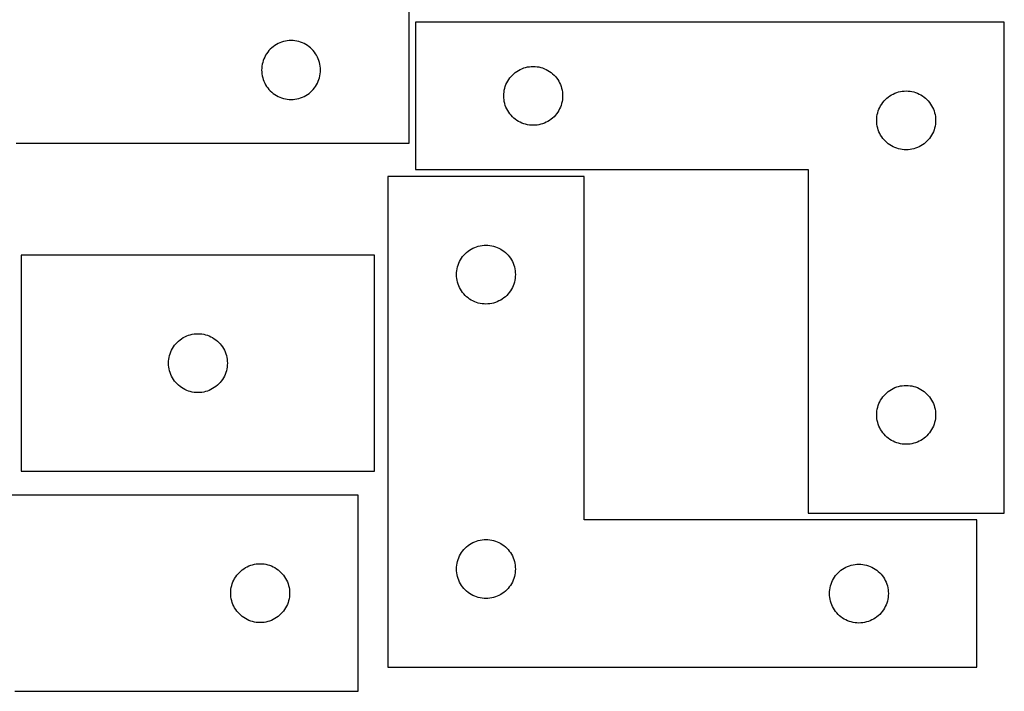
# Model space of a CAD drawing. Header units: millimetres. Extents: x 7 to 1243, y 7 to 1546.
# Tile 26 of 27: x 941 to 1242, y 1156 to 1361. Entities that reach past the tile are written whole.
import ezdxf

# ---------------------------------------------------------------- set-up
doc = ezdxf.new("R2010")
doc.units = ezdxf.units.MM
doc.layers.add('CUT', color=7, linetype='CONTINUOUS', true_color=0x000000)

msp = doc.modelspace()

# ---------------------------------------------------------------- linework, layer by layer
at = {"layer": 'CUT'}
for p, q in [((1060.369566, 1368.48343), (1060.369566, 1323.48343)), ((1242.368015, 1360.590855), (1062.368015, 1360.590855)), ((1062.368015, 1360.590855), (1062.368015, 1315.590855)), ((1242.368015, 1210.590855), (1242.368015, 1360.590855)), ((1021.47661, 1354.505801), (1020.925415, 1354.298346)), ((1022.040194, 1354.676762), (1021.47661, 1354.505801)), ((1022.613753, 1354.810497), (1022.040194, 1354.676762)), ((1023.19483, 1354.906434), (1022.613753, 1354.810497)), ((1023.780937, 1354.96416), (1023.19483, 1354.906434)), ((1024.369566, 1354.98343), (1023.780937, 1354.96416)), ((1024.958194, 1354.96416), (1024.369566, 1354.98343)), ((1025.544301, 1354.906434), (1024.958194, 1354.96416)), ((1026.125379, 1354.810497), (1025.544301, 1354.906434)), ((1026.698937, 1354.676762), (1026.125379, 1354.810497)), ((1027.262521, 1354.505801), (1026.698937, 1354.676762)), ((1027.813717, 1354.298346), (1027.262521, 1354.505801)), ((1017.229386, 1351.462283), (1016.886339, 1350.983562)), ((1017.603007, 1351.917542), (1017.229386, 1351.462283)), ((1018.005605, 1352.347391), (1017.603007, 1351.917542)), ((1018.435453, 1352.749988), (1018.005605, 1352.347391)), ((1018.890713, 1353.12361), (1018.435453, 1352.749988)), ((1019.369434, 1353.466656), (1018.890713, 1353.12361)), ((1019.869566, 1353.777658), (1019.369434, 1353.466656)), ((1020.388967, 1354.055284), (1019.869566, 1353.777658)), ((1020.925415, 1354.298346), (1020.388967, 1354.055284)), ((1028.350164, 1354.055284), (1027.813717, 1354.298346)), ((1028.869566, 1353.777658), (1028.350164, 1354.055284)), ((1029.369698, 1353.466656), (1028.869566, 1353.777658)), ((1029.848418, 1353.12361), (1029.369698, 1353.466656)), ((1030.303678, 1352.749988), (1029.848418, 1353.12361)), ((1030.733527, 1352.347391), (1030.303678, 1352.749988)), ((1031.136124, 1351.917542), (1030.733527, 1352.347391)), ((1031.509746, 1351.462283), (1031.136124, 1351.917542)), ((1031.852792, 1350.983562), (1031.509746, 1351.462283)), ((1015.676233, 1348.312801), (1015.542498, 1347.739243)), ((1015.847194, 1348.876385), (1015.676233, 1348.312801)), ((1016.05465, 1349.427581), (1015.847194, 1348.876385)), ((1016.297711, 1349.964028), (1016.05465, 1349.427581)), ((1016.575337, 1350.48343), (1016.297711, 1349.964028)), ((1016.886339, 1350.983562), (1016.575337, 1350.48343)), ((1032.163794, 1350.48343), (1031.852792, 1350.983562)), ((1032.44142, 1349.964028), (1032.163794, 1350.48343)), ((1032.684481, 1349.427581), (1032.44142, 1349.964028)), ((1032.891937, 1348.876385), (1032.684481, 1349.427581)), ((1033.062898, 1348.312801), (1032.891937, 1348.876385)), ((1033.196633, 1347.739243), (1033.062898, 1348.312801)), ((1015.388835, 1346.572058), (1015.369566, 1345.98343)), ((1015.369566, 1345.98343), (1015.388835, 1345.394802)), ((1015.446562, 1347.158166), (1015.388835, 1346.572058)), ((1015.388835, 1345.394802), (1015.446562, 1344.808694)), ((1015.542498, 1347.739243), (1015.446562, 1347.158166)), ((1033.292569, 1347.158166), (1033.196633, 1347.739243)), ((1033.350296, 1346.572058), (1033.292569, 1347.158166)), ((1033.292569, 1344.808694), (1033.350296, 1345.394802)), ((1033.369566, 1345.98343), (1033.350296, 1346.572058)), ((1033.350296, 1345.394802), (1033.369566, 1345.98343)), ((1092.889162, 1345.231035), (1093.367883, 1345.574082)), ((1093.367883, 1345.574082), (1093.868015, 1345.885084)), ((1093.868015, 1345.885084), (1094.387417, 1346.16271)), ((1094.387417, 1346.16271), (1094.923864, 1346.405771)), ((1094.923864, 1346.405771), (1095.47506, 1346.613226)), ((1095.47506, 1346.613226), (1096.038644, 1346.784188)), ((1096.038644, 1346.784188), (1096.612202, 1346.917923)), ((1096.612202, 1346.917923), (1097.193279, 1347.013859)), ((1097.193279, 1347.013859), (1097.779387, 1347.071586)), ((1097.779387, 1347.071586), (1098.368015, 1347.090855)), ((1098.368015, 1347.090855), (1098.956643, 1347.071586)), ((1098.956643, 1347.071586), (1099.542751, 1347.013859)), ((1099.542751, 1347.013859), (1100.123828, 1346.917923)), ((1100.123828, 1346.917923), (1100.697386, 1346.784188)), ((1100.697386, 1346.784188), (1101.26097, 1346.613226)), ((1101.26097, 1346.613226), (1101.812166, 1346.405771)), ((1101.812166, 1346.405771), (1102.348613, 1346.16271)), ((1102.348613, 1346.16271), (1102.868015, 1345.885084)), ((1102.868015, 1345.885084), (1103.368147, 1345.574082)), ((1103.368147, 1345.574082), (1103.846868, 1345.231035)), ((1015.446562, 1344.808694), (1015.542498, 1344.227617)), ((1015.542498, 1344.227617), (1015.676233, 1343.654058)), ((1015.676233, 1343.654058), (1015.847194, 1343.090475)), ((1015.847194, 1343.090475), (1016.05465, 1342.539279)), ((1016.05465, 1342.539279), (1016.297711, 1342.002832)), ((1032.44142, 1342.002832), (1032.684481, 1342.539279)), ((1032.684481, 1342.539279), (1032.891937, 1343.090475)), ((1032.891937, 1343.090475), (1033.062898, 1343.654058)), ((1033.062898, 1343.654058), (1033.196633, 1344.227617)), ((1033.196633, 1344.227617), (1033.292569, 1344.808694)), ((1090.29616, 1342.071453), (1090.573786, 1342.590855)), ((1090.573786, 1342.590855), (1090.884789, 1343.090987)), ((1090.884789, 1343.090987), (1091.227835, 1343.569708)), ((1091.227835, 1343.569708), (1091.601457, 1344.024968)), ((1091.601457, 1344.024968), (1092.004054, 1344.454816)), ((1092.004054, 1344.454816), (1092.433903, 1344.857413)), ((1092.433903, 1344.857413), (1092.889162, 1345.231035)), ((1103.846868, 1345.231035), (1104.302127, 1344.857413)), ((1104.302127, 1344.857413), (1104.731976, 1344.454816)), ((1104.731976, 1344.454816), (1105.134573, 1344.024968)), ((1105.134573, 1344.024968), (1105.508195, 1343.569708)), ((1105.508195, 1343.569708), (1105.851242, 1343.090987)), ((1105.851242, 1343.090987), (1106.162244, 1342.590855)), ((1106.162244, 1342.590855), (1106.43987, 1342.071453)), ((1016.297711, 1342.002832), (1016.575337, 1341.48343)), ((1016.575337, 1341.48343), (1016.886339, 1340.983298)), ((1016.886339, 1340.983298), (1017.229386, 1340.504577)), ((1017.229386, 1340.504577), (1017.603007, 1340.049317)), ((1017.603007, 1340.049317), (1018.005605, 1339.619469)), ((1018.005605, 1339.619469), (1018.435453, 1339.216872)), ((1030.303678, 1339.216872), (1030.733527, 1339.619469)), ((1030.733527, 1339.619469), (1031.136124, 1340.049317)), ((1031.136124, 1340.049317), (1031.509746, 1340.504577)), ((1031.509746, 1340.504577), (1031.852792, 1340.983298)), ((1031.852792, 1340.983298), (1032.163794, 1341.48343)), ((1032.163794, 1341.48343), (1032.44142, 1342.002832)), ((1089.445011, 1339.265591), (1089.540948, 1339.846668)), ((1089.540948, 1339.846668), (1089.674683, 1340.420227)), ((1089.674683, 1340.420227), (1089.845644, 1340.98381)), ((1089.845644, 1340.98381), (1090.053099, 1341.535006)), ((1090.053099, 1341.535006), (1090.29616, 1342.071453)), ((1106.43987, 1342.071453), (1106.682931, 1341.535006)), ((1106.682931, 1341.535006), (1106.890386, 1340.98381)), ((1106.890386, 1340.98381), (1107.061348, 1340.420227)), ((1107.061348, 1340.420227), (1107.195083, 1339.846668)), ((1107.195083, 1339.846668), (1107.291019, 1339.265591)), ((1209.47506, 1339.113226), (1210.038644, 1339.284188)), ((1210.038644, 1339.284188), (1210.612202, 1339.417923)), ((1210.612202, 1339.417923), (1211.193279, 1339.513859)), ((1211.193279, 1339.513859), (1211.779387, 1339.571586)), ((1211.779387, 1339.571586), (1212.368015, 1339.590855)), ((1212.368015, 1339.590855), (1212.956643, 1339.571586)), ((1212.956643, 1339.571586), (1213.542751, 1339.513859)), ((1213.542751, 1339.513859), (1214.123828, 1339.417923)), ((1214.123828, 1339.417923), (1214.697386, 1339.284188)), ((1214.697386, 1339.284188), (1215.26097, 1339.113226)), ((1018.435453, 1339.216872), (1018.890713, 1338.84325)), ((1018.890713, 1338.84325), (1019.369434, 1338.500203)), ((1019.369434, 1338.500203), (1019.869566, 1338.189201)), ((1019.869566, 1338.189201), (1020.388967, 1337.911575)), ((1020.388967, 1337.911575), (1020.925415, 1337.668514)), ((1020.925415, 1337.668514), (1021.47661, 1337.461059)), ((1021.47661, 1337.461059), (1022.040194, 1337.290097)), ((1022.040194, 1337.290097), (1022.613753, 1337.156362)), ((1022.613753, 1337.156362), (1023.19483, 1337.060426)), ((1023.19483, 1337.060426), (1023.780937, 1337.002699)), ((1023.780937, 1337.002699), (1024.369566, 1336.98343)), ((1024.369566, 1336.98343), (1024.958194, 1337.002699)), ((1024.958194, 1337.002699), (1025.544301, 1337.060426)), ((1025.544301, 1337.060426), (1026.125379, 1337.156362)), ((1026.125379, 1337.156362), (1026.698937, 1337.290097)), ((1026.698937, 1337.290097), (1027.262521, 1337.461059)), ((1027.262521, 1337.461059), (1027.813717, 1337.668514)), ((1027.813717, 1337.668514), (1028.350164, 1337.911575)), ((1028.350164, 1337.911575), (1028.869566, 1338.189201)), ((1028.869566, 1338.189201), (1029.369698, 1338.500203)), ((1029.369698, 1338.500203), (1029.848418, 1338.84325)), ((1029.848418, 1338.84325), (1030.303678, 1339.216872)), ((1089.368015, 1338.090855), (1089.387285, 1338.679483)), ((1089.387285, 1337.502227), (1089.368015, 1338.090855)), ((1089.387285, 1338.679483), (1089.445011, 1339.265591)), ((1089.445011, 1336.916119), (1089.387285, 1337.502227)), ((1089.540948, 1336.335042), (1089.445011, 1336.916119)), ((1089.674683, 1335.761484), (1089.540948, 1336.335042)), ((1107.195083, 1336.335042), (1107.061348, 1335.761484)), ((1107.291019, 1336.916119), (1107.195083, 1336.335042)), ((1107.291019, 1339.265591), (1107.348745, 1338.679483)), ((1107.348745, 1337.502227), (1107.291019, 1336.916119)), ((1107.348745, 1338.679483), (1107.368015, 1338.090855)), ((1107.368015, 1338.090855), (1107.348745, 1337.502227)), ((1205.227835, 1336.069708), (1205.601457, 1336.524968)), ((1205.601457, 1336.524968), (1206.004054, 1336.954816)), ((1206.004054, 1336.954816), (1206.433903, 1337.357413)), ((1206.433903, 1337.357413), (1206.889162, 1337.731035)), ((1206.889162, 1337.731035), (1207.367883, 1338.074082)), ((1207.367883, 1338.074082), (1207.868015, 1338.385084)), ((1207.868015, 1338.385084), (1208.387417, 1338.66271)), ((1208.387417, 1338.66271), (1208.923864, 1338.905771)), ((1208.923864, 1338.905771), (1209.47506, 1339.113226)), ((1215.26097, 1339.113226), (1215.812166, 1338.905771)), ((1215.812166, 1338.905771), (1216.348613, 1338.66271)), ((1216.348613, 1338.66271), (1216.868015, 1338.385084)), ((1216.868015, 1338.385084), (1217.368147, 1338.074082)), ((1217.368147, 1338.074082), (1217.846868, 1337.731035)), ((1217.846868, 1337.731035), (1218.302127, 1337.357413)), ((1218.302127, 1337.357413), (1218.731976, 1336.954816)), ((1218.731976, 1336.954816), (1219.134573, 1336.524968)), ((1219.134573, 1336.524968), (1219.508195, 1336.069708)), ((1089.845644, 1335.1979), (1089.674683, 1335.761484)), ((1090.053099, 1334.646704), (1089.845644, 1335.1979)), ((1090.29616, 1334.110257), (1090.053099, 1334.646704)), ((1090.573786, 1333.590855), (1090.29616, 1334.110257)), ((1090.884789, 1333.090723), (1090.573786, 1333.590855)), ((1106.162244, 1333.590855), (1105.851242, 1333.090723)), ((1106.43987, 1334.110257), (1106.162244, 1333.590855)), ((1106.682931, 1334.646704), (1106.43987, 1334.110257)), ((1106.890386, 1335.1979), (1106.682931, 1334.646704)), ((1107.061348, 1335.761484), (1106.890386, 1335.1979)), ((1203.674683, 1332.920227), (1203.845644, 1333.48381)), ((1203.845644, 1333.48381), (1204.053099, 1334.035006)), ((1204.053099, 1334.035006), (1204.29616, 1334.571453)), ((1204.29616, 1334.571453), (1204.573786, 1335.090855)), ((1204.573786, 1335.090855), (1204.884789, 1335.590987)), ((1204.884789, 1335.590987), (1205.227835, 1336.069708)), ((1219.508195, 1336.069708), (1219.851242, 1335.590987)), ((1219.851242, 1335.590987), (1220.162244, 1335.090855)), ((1220.162244, 1335.090855), (1220.43987, 1334.571453)), ((1220.43987, 1334.571453), (1220.682931, 1334.035006)), ((1220.682931, 1334.035006), (1220.890386, 1333.48381)), ((1220.890386, 1333.48381), (1221.061348, 1332.920227)), ((1091.227835, 1332.612002), (1090.884789, 1333.090723)), ((1091.601457, 1332.156743), (1091.227835, 1332.612002)), ((1092.004054, 1331.726894), (1091.601457, 1332.156743)), ((1092.433903, 1331.324297), (1092.004054, 1331.726894)), ((1092.889162, 1330.950675), (1092.433903, 1331.324297)), ((1093.367883, 1330.607629), (1092.889162, 1330.950675)), ((1093.868015, 1330.296627), (1093.367883, 1330.607629)), ((1094.387417, 1330.019001), (1093.868015, 1330.296627)), ((1102.868015, 1330.296627), (1102.348613, 1330.019001)), ((1103.368147, 1330.607629), (1102.868015, 1330.296627)), ((1103.846868, 1330.950675), (1103.368147, 1330.607629)), ((1104.302127, 1331.324297), (1103.846868, 1330.950675)), ((1104.731976, 1331.726894), (1104.302127, 1331.324297)), ((1105.134573, 1332.156743), (1104.731976, 1331.726894)), ((1105.508195, 1332.612002), (1105.134573, 1332.156743)), ((1105.851242, 1333.090723), (1105.508195, 1332.612002)), ((1203.368015, 1330.590855), (1203.387285, 1331.179483)), ((1203.387285, 1330.002227), (1203.368015, 1330.590855)), ((1203.387285, 1331.179483), (1203.445011, 1331.765591)), ((1203.445011, 1331.765591), (1203.540948, 1332.346668)), ((1203.540948, 1332.346668), (1203.674683, 1332.920227)), ((1221.061348, 1332.920227), (1221.195083, 1332.346668)), ((1221.195083, 1332.346668), (1221.291019, 1331.765591)), ((1221.291019, 1331.765591), (1221.348745, 1331.179483)), ((1221.348745, 1331.179483), (1221.368015, 1330.590855)), ((1221.368015, 1330.590855), (1221.348745, 1330.002227)), ((1094.923864, 1329.775939), (1094.387417, 1330.019001)), ((1095.47506, 1329.568484), (1094.923864, 1329.775939)), ((1096.038644, 1329.397523), (1095.47506, 1329.568484)), ((1096.612202, 1329.263788), (1096.038644, 1329.397523)), ((1097.193279, 1329.167851), (1096.612202, 1329.263788)), ((1097.779387, 1329.110125), (1097.193279, 1329.167851)), ((1098.368015, 1329.090855), (1097.779387, 1329.110125)), ((1098.956643, 1329.110125), (1098.368015, 1329.090855)), ((1099.542751, 1329.167851), (1098.956643, 1329.110125)), ((1100.123828, 1329.263788), (1099.542751, 1329.167851)), ((1100.697386, 1329.397523), (1100.123828, 1329.263788)), ((1101.26097, 1329.568484), (1100.697386, 1329.397523)), ((1101.812166, 1329.775939), (1101.26097, 1329.568484)), ((1102.348613, 1330.019001), (1101.812166, 1329.775939)), ((1203.445011, 1329.416119), (1203.387285, 1330.002227)), ((1203.540948, 1328.835042), (1203.445011, 1329.416119)), ((1203.674683, 1328.261484), (1203.540948, 1328.835042)), ((1203.845644, 1327.6979), (1203.674683, 1328.261484)), ((1204.053099, 1327.146704), (1203.845644, 1327.6979)), ((1220.890386, 1327.6979), (1220.682931, 1327.146704)), ((1221.061348, 1328.261484), (1220.890386, 1327.6979)), ((1221.195083, 1328.835042), (1221.061348, 1328.261484)), ((1221.291019, 1329.416119), (1221.195083, 1328.835042)), ((1221.348745, 1330.002227), (1221.291019, 1329.416119)), ((1204.29616, 1326.610257), (1204.053099, 1327.146704)), ((1204.573786, 1326.090855), (1204.29616, 1326.610257)), ((1204.884789, 1325.590723), (1204.573786, 1326.090855)), ((1205.227835, 1325.112002), (1204.884789, 1325.590723)), ((1205.601457, 1324.656743), (1205.227835, 1325.112002)), ((1206.004054, 1324.226894), (1205.601457, 1324.656743)), ((1206.433903, 1323.824297), (1206.004054, 1324.226894)), ((1218.731976, 1324.226894), (1218.302127, 1323.824297)), ((1219.134573, 1324.656743), (1218.731976, 1324.226894)), ((1219.508195, 1325.112002), (1219.134573, 1324.656743)), ((1219.851242, 1325.590723), (1219.508195, 1325.112002)), ((1220.162244, 1326.090855), (1219.851242, 1325.590723)), ((1220.43987, 1326.610257), (1220.162244, 1326.090855)), ((1220.682931, 1327.146704), (1220.43987, 1326.610257)), ((1060.369566, 1323.48343), (940.369566, 1323.48343)), ((1206.889162, 1323.450675), (1206.433903, 1323.824297)), ((1207.367883, 1323.107629), (1206.889162, 1323.450675)), ((1207.868015, 1322.796627), (1207.367883, 1323.107629)), ((1208.387417, 1322.519001), (1207.868015, 1322.796627)), ((1208.923864, 1322.275939), (1208.387417, 1322.519001)), ((1209.47506, 1322.068484), (1208.923864, 1322.275939)), ((1210.038644, 1321.897523), (1209.47506, 1322.068484)), ((1210.612202, 1321.763788), (1210.038644, 1321.897523)), ((1211.193279, 1321.667851), (1210.612202, 1321.763788)), ((1211.779387, 1321.610125), (1211.193279, 1321.667851)), ((1212.368015, 1321.590855), (1211.779387, 1321.610125)), ((1212.956643, 1321.610125), (1212.368015, 1321.590855)), ((1213.542751, 1321.667851), (1212.956643, 1321.610125)), ((1214.123828, 1321.763788), (1213.542751, 1321.667851)), ((1214.697386, 1321.897523), (1214.123828, 1321.763788)), ((1215.26097, 1322.068484), (1214.697386, 1321.897523)), ((1215.812166, 1322.275939), (1215.26097, 1322.068484)), ((1216.348613, 1322.519001), (1215.812166, 1322.275939)), ((1216.868015, 1322.796627), (1216.348613, 1322.519001)), ((1217.368147, 1323.107629), (1216.868015, 1322.796627)), ((1217.846868, 1323.450675), (1217.368147, 1323.107629)), ((1218.302127, 1323.824297), (1217.846868, 1323.450675)), ((1062.368015, 1315.590855), (1182.368015, 1315.590855)), ((1182.368015, 1315.590855), (1182.368015, 1210.590855)), ((1113.924682, 1313.474152), (1053.924682, 1313.474152)), ((1053.924682, 1313.474152), (1053.924682, 1163.474152)), ((1113.924682, 1208.474152), (1113.924682, 1313.474152)), ((1078.92455, 1290.957379), (1079.424682, 1291.268381)), ((1079.424682, 1291.268381), (1079.944083, 1291.546007)), ((1079.944083, 1291.546007), (1080.480531, 1291.789068)), ((1080.480531, 1291.789068), (1081.031726, 1291.996524)), ((1081.031726, 1291.996524), (1081.59531, 1292.167485)), ((1081.59531, 1292.167485), (1082.168869, 1292.30122)), ((1082.168869, 1292.30122), (1082.749946, 1292.397156)), ((1082.749946, 1292.397156), (1083.336054, 1292.454883)), ((1083.336054, 1292.454883), (1083.924682, 1292.474152)), ((1083.924682, 1292.474152), (1084.51331, 1292.454883)), ((1084.51331, 1292.454883), (1085.099417, 1292.397156)), ((1085.099417, 1292.397156), (1085.680495, 1292.30122)), ((1085.680495, 1292.30122), (1086.254053, 1292.167485)), ((1086.254053, 1292.167485), (1086.817637, 1291.996524)), ((1086.817637, 1291.996524), (1087.368833, 1291.789068)), ((1087.368833, 1291.789068), (1087.90528, 1291.546007)), ((1087.90528, 1291.546007), (1088.424682, 1291.268381)), ((1088.424682, 1291.268381), (1088.924814, 1290.957379)), ((1049.889767, 1289.393345), (941.889767, 1289.393345)), ((941.889767, 1289.393345), (941.889767, 1223.393345)), ((1049.889767, 1223.393345), (1049.889767, 1289.393345)), ((1076.130453, 1287.974152), (1076.441455, 1288.474285)), ((1076.441455, 1288.474285), (1076.784502, 1288.953005)), ((1076.784502, 1288.953005), (1077.158123, 1289.408265)), ((1077.158123, 1289.408265), (1077.560721, 1289.838113)), ((1077.560721, 1289.838113), (1077.990569, 1290.240711)), ((1077.990569, 1290.240711), (1078.445829, 1290.614333)), ((1078.445829, 1290.614333), (1078.92455, 1290.957379)), ((1088.924814, 1290.957379), (1089.403535, 1290.614333)), ((1089.403535, 1290.614333), (1089.858794, 1290.240711)), ((1089.858794, 1290.240711), (1090.288643, 1289.838113)), ((1090.288643, 1289.838113), (1090.69124, 1289.408265)), ((1090.69124, 1289.408265), (1091.064862, 1288.953005)), ((1091.064862, 1288.953005), (1091.407908, 1288.474285)), ((1091.407908, 1288.474285), (1091.71891, 1287.974152)), ((1075.001678, 1284.648888), (1075.097614, 1285.229965)), ((1075.097614, 1285.229965), (1075.231349, 1285.803524)), ((1075.231349, 1285.803524), (1075.402311, 1286.367108)), ((1075.402311, 1286.367108), (1075.609766, 1286.918303)), ((1075.609766, 1286.918303), (1075.852827, 1287.454751)), ((1075.852827, 1287.454751), (1076.130453, 1287.974152)), ((1091.71891, 1287.974152), (1091.996536, 1287.454751)), ((1091.996536, 1287.454751), (1092.239597, 1286.918303)), ((1092.239597, 1286.918303), (1092.447053, 1286.367108)), ((1092.447053, 1286.367108), (1092.618014, 1285.803524)), ((1092.618014, 1285.803524), (1092.751749, 1285.229965)), ((1092.751749, 1285.229965), (1092.847685, 1284.648888)), ((1074.924682, 1283.474152), (1074.943951, 1284.062781)), ((1074.943951, 1282.885524), (1074.924682, 1283.474152)), ((1074.943951, 1284.062781), (1075.001678, 1284.648888)), ((1075.001678, 1282.299417), (1074.943951, 1282.885524)), ((1075.097614, 1281.71834), (1075.001678, 1282.299417)), ((1092.847685, 1282.299417), (1092.751749, 1281.71834)), ((1092.847685, 1284.648888), (1092.905412, 1284.062781)), ((1092.905412, 1282.885524), (1092.847685, 1282.299417)), ((1092.905412, 1284.062781), (1092.924682, 1283.474152)), ((1092.924682, 1283.474152), (1092.905412, 1282.885524)), ((1075.231349, 1281.144781), (1075.097614, 1281.71834)), ((1075.402311, 1280.581197), (1075.231349, 1281.144781)), ((1075.609766, 1280.030002), (1075.402311, 1280.581197)), ((1075.852827, 1279.493554), (1075.609766, 1280.030002)), ((1076.130453, 1278.974152), (1075.852827, 1279.493554)), ((1091.996536, 1279.493554), (1091.71891, 1278.974152)), ((1092.239597, 1280.030002), (1091.996536, 1279.493554)), ((1092.447053, 1280.581197), (1092.239597, 1280.030002)), ((1092.618014, 1281.144781), (1092.447053, 1280.581197)), ((1092.751749, 1281.71834), (1092.618014, 1281.144781)), ((1076.441455, 1278.47402), (1076.130453, 1278.974152)), ((1076.784502, 1277.9953), (1076.441455, 1278.47402)), ((1077.158123, 1277.54004), (1076.784502, 1277.9953)), ((1077.560721, 1277.110191), (1077.158123, 1277.54004)), ((1077.990569, 1276.707594), (1077.560721, 1277.110191)), ((1078.445829, 1276.333972), (1077.990569, 1276.707594)), ((1078.92455, 1275.990926), (1078.445829, 1276.333972)), ((1089.403535, 1276.333972), (1088.924814, 1275.990926)), ((1089.858794, 1276.707594), (1089.403535, 1276.333972)), ((1090.288643, 1277.110191), (1089.858794, 1276.707594)), ((1090.69124, 1277.54004), (1090.288643, 1277.110191)), ((1091.064862, 1277.9953), (1090.69124, 1277.54004)), ((1091.407908, 1278.47402), (1091.064862, 1277.9953)), ((1091.71891, 1278.974152), (1091.407908, 1278.47402)), ((1079.424682, 1275.679924), (1078.92455, 1275.990926)), ((1079.944083, 1275.402298), (1079.424682, 1275.679924)), ((1080.480531, 1275.159237), (1079.944083, 1275.402298)), ((1081.031726, 1274.951781), (1080.480531, 1275.159237)), ((1081.59531, 1274.78082), (1081.031726, 1274.951781)), ((1082.168869, 1274.647085), (1081.59531, 1274.78082)), ((1082.749946, 1274.551149), (1082.168869, 1274.647085)), ((1083.336054, 1274.493422), (1082.749946, 1274.551149)), ((1083.924682, 1274.474152), (1083.336054, 1274.493422)), ((1084.51331, 1274.493422), (1083.924682, 1274.474152)), ((1085.099417, 1274.551149), (1084.51331, 1274.493422)), ((1085.680495, 1274.647085), (1085.099417, 1274.551149)), ((1086.254053, 1274.78082), (1085.680495, 1274.647085)), ((1086.817637, 1274.951781), (1086.254053, 1274.78082)), ((1087.368833, 1275.159237), (1086.817637, 1274.951781)), ((1087.90528, 1275.402298), (1087.368833, 1275.159237)), ((1088.424682, 1275.679924), (1087.90528, 1275.402298)), ((1088.924814, 1275.990926), (1088.424682, 1275.679924)), ((990.889635, 1263.876572), (991.389767, 1264.187574)), ((991.389767, 1264.187574), (991.909169, 1264.4652)), ((991.909169, 1264.4652), (992.445617, 1264.708261)), ((992.445617, 1264.708261), (992.996812, 1264.915716)), ((992.996812, 1264.915716), (993.560396, 1265.086677)), ((993.560396, 1265.086677), (994.133955, 1265.220413)), ((994.133955, 1265.220413), (994.715032, 1265.316349)), ((994.715032, 1265.316349), (995.301139, 1265.374075)), ((995.301139, 1265.374075), (995.889767, 1265.393345)), ((995.889767, 1265.393345), (996.478396, 1265.374075)), ((996.478396, 1265.374075), (997.064503, 1265.316349)), ((997.064503, 1265.316349), (997.64558, 1265.220413)), ((997.64558, 1265.220413), (998.219139, 1265.086677)), ((998.219139, 1265.086677), (998.782723, 1264.915716)), ((998.782723, 1264.915716), (999.333918, 1264.708261)), ((999.333918, 1264.708261), (999.870366, 1264.4652)), ((999.870366, 1264.4652), (1000.389767, 1264.187574)), ((1000.389767, 1264.187574), (1000.8899, 1263.876572)), ((988.095539, 1260.893345), (988.406541, 1261.393477)), ((988.406541, 1261.393477), (988.749587, 1261.872198)), ((988.749587, 1261.872198), (989.123209, 1262.327457)), ((989.123209, 1262.327457), (989.525806, 1262.757306)), ((989.525806, 1262.757306), (989.955655, 1263.159903)), ((989.955655, 1263.159903), (990.410915, 1263.533525)), ((990.410915, 1263.533525), (990.889635, 1263.876572)), ((1000.8899, 1263.876572), (1001.36862, 1263.533525)), ((1001.36862, 1263.533525), (1001.82388, 1263.159903)), ((1001.82388, 1263.159903), (1002.253728, 1262.757306)), ((1002.253728, 1262.757306), (1002.656326, 1262.327457)), ((1002.656326, 1262.327457), (1003.029948, 1261.872198)), ((1003.029948, 1261.872198), (1003.372994, 1261.393477)), ((1003.372994, 1261.393477), (1003.683996, 1260.893345)), ((986.966764, 1257.568081), (987.0627, 1258.149158)), ((987.0627, 1258.149158), (987.196435, 1258.722716)), ((987.196435, 1258.722716), (987.367396, 1259.2863)), ((987.367396, 1259.2863), (987.574852, 1259.837496)), ((987.574852, 1259.837496), (987.817913, 1260.373943)), ((987.817913, 1260.373943), (988.095539, 1260.893345)), ((1003.683996, 1260.893345), (1003.961622, 1260.373943)), ((1003.961622, 1260.373943), (1004.204683, 1259.837496)), ((1004.204683, 1259.837496), (1004.412139, 1259.2863)), ((1004.412139, 1259.2863), (1004.5831, 1258.722716)), ((1004.5831, 1258.722716), (1004.716835, 1258.149158)), ((1004.716835, 1258.149158), (1004.812771, 1257.568081)), ((986.889767, 1256.393345), (986.909037, 1256.981973)), ((986.909037, 1255.804717), (986.889767, 1256.393345)), ((986.909037, 1256.981973), (986.966764, 1257.568081)), ((986.966764, 1255.218609), (986.909037, 1255.804717)), ((987.0627, 1254.637532), (986.966764, 1255.218609)), ((1004.812771, 1255.218609), (1004.716835, 1254.637532)), ((1004.812771, 1257.568081), (1004.870498, 1256.981973)), ((1004.870498, 1255.804717), (1004.812771, 1255.218609)), ((1004.870498, 1256.981973), (1004.889767, 1256.393345)), ((1004.889767, 1256.393345), (1004.870498, 1255.804717)), ((987.196435, 1254.063974), (987.0627, 1254.637532)), ((987.367396, 1253.50039), (987.196435, 1254.063974)), ((987.574852, 1252.949194), (987.367396, 1253.50039)), ((987.817913, 1252.412747), (987.574852, 1252.949194)), ((988.095539, 1251.893345), (987.817913, 1252.412747)), ((1003.961622, 1252.412747), (1003.683996, 1251.893345)), ((1004.204683, 1252.949194), (1003.961622, 1252.412747)), ((1004.412139, 1253.50039), (1004.204683, 1252.949194)), ((1004.5831, 1254.063974), (1004.412139, 1253.50039)), ((1004.716835, 1254.637532), (1004.5831, 1254.063974)), ((988.406541, 1251.393213), (988.095539, 1251.893345)), ((988.749587, 1250.914492), (988.406541, 1251.393213)), ((989.123209, 1250.459233), (988.749587, 1250.914492)), ((989.525806, 1250.029384), (989.123209, 1250.459233)), ((989.955655, 1249.626787), (989.525806, 1250.029384)), ((990.410915, 1249.253165), (989.955655, 1249.626787)), ((990.889635, 1248.910119), (990.410915, 1249.253165)), ((1001.36862, 1249.253165), (1000.8899, 1248.910119)), ((1001.82388, 1249.626787), (1001.36862, 1249.253165)), ((1002.253728, 1250.029384), (1001.82388, 1249.626787)), ((1002.656326, 1250.459233), (1002.253728, 1250.029384)), ((1003.029948, 1250.914492), (1002.656326, 1250.459233)), ((1003.372994, 1251.393213), (1003.029948, 1250.914492)), ((1003.683996, 1251.893345), (1003.372994, 1251.393213)), ((1208.923864, 1248.905771), (1209.47506, 1249.113226)), ((1209.47506, 1249.113226), (1210.038644, 1249.284188)), ((1210.038644, 1249.284188), (1210.612202, 1249.417923)), ((1210.612202, 1249.417923), (1211.193279, 1249.513859)), ((1211.193279, 1249.513859), (1211.779387, 1249.571586)), ((1211.779387, 1249.571586), (1212.368015, 1249.590855)), ((1212.368015, 1249.590855), (1212.956643, 1249.571586)), ((1212.956643, 1249.571586), (1213.542751, 1249.513859)), ((1213.542751, 1249.513859), (1214.123828, 1249.417923)), ((1214.123828, 1249.417923), (1214.697386, 1249.284188)), ((1214.697386, 1249.284188), (1215.26097, 1249.113226)), ((1215.26097, 1249.113226), (1215.812166, 1248.905771)), ((991.389767, 1248.599116), (990.889635, 1248.910119)), ((991.909169, 1248.32149), (991.389767, 1248.599116)), ((992.445617, 1248.078429), (991.909169, 1248.32149)), ((992.996812, 1247.870974), (992.445617, 1248.078429)), ((993.560396, 1247.700013), (992.996812, 1247.870974)), ((994.133955, 1247.566278), (993.560396, 1247.700013)), ((994.715032, 1247.470341), (994.133955, 1247.566278)), ((995.301139, 1247.412615), (994.715032, 1247.470341)), ((995.889767, 1247.393345), (995.301139, 1247.412615)), ((996.478396, 1247.412615), (995.889767, 1247.393345)), ((997.064503, 1247.470341), (996.478396, 1247.412615)), ((997.64558, 1247.566278), (997.064503, 1247.470341)), ((998.219139, 1247.700013), (997.64558, 1247.566278)), ((998.782723, 1247.870974), (998.219139, 1247.700013)), ((999.333918, 1248.078429), (998.782723, 1247.870974)), ((999.870366, 1248.32149), (999.333918, 1248.078429)), ((1000.389767, 1248.599116), (999.870366, 1248.32149)), ((1000.8899, 1248.910119), (1000.389767, 1248.599116)), ((1204.884789, 1245.590987), (1205.227835, 1246.069708)), ((1205.227835, 1246.069708), (1205.601457, 1246.524968)), ((1205.601457, 1246.524968), (1206.004054, 1246.954816)), ((1206.004054, 1246.954816), (1206.433903, 1247.357413)), ((1206.433903, 1247.357413), (1206.889162, 1247.731035)), ((1206.889162, 1247.731035), (1207.367883, 1248.074082)), ((1207.367883, 1248.074082), (1207.868015, 1248.385084)), ((1207.868015, 1248.385084), (1208.387417, 1248.66271)), ((1208.387417, 1248.66271), (1208.923864, 1248.905771)), ((1215.812166, 1248.905771), (1216.348613, 1248.66271)), ((1216.348613, 1248.66271), (1216.868015, 1248.385084)), ((1216.868015, 1248.385084), (1217.368147, 1248.074082)), ((1217.368147, 1248.074082), (1217.846868, 1247.731035)), ((1217.846868, 1247.731035), (1218.302127, 1247.357413)), ((1218.302127, 1247.357413), (1218.731976, 1246.954816)), ((1218.731976, 1246.954816), (1219.134573, 1246.524968)), ((1219.134573, 1246.524968), (1219.508195, 1246.069708)), ((1219.508195, 1246.069708), (1219.851242, 1245.590987)), ((1203.674683, 1242.920227), (1203.845644, 1243.48381)), ((1203.845644, 1243.48381), (1204.053099, 1244.035006)), ((1204.053099, 1244.035006), (1204.29616, 1244.571453)), ((1204.29616, 1244.571453), (1204.573786, 1245.090855)), ((1204.573786, 1245.090855), (1204.884789, 1245.590987)), ((1219.851242, 1245.590987), (1220.162244, 1245.090855)), ((1220.162244, 1245.090855), (1220.43987, 1244.571453)), ((1220.43987, 1244.571453), (1220.682931, 1244.035006)), ((1220.682931, 1244.035006), (1220.890386, 1243.48381)), ((1220.890386, 1243.48381), (1221.061348, 1242.920227)), ((1203.368015, 1240.590855), (1203.387285, 1241.179483)), ((1203.387285, 1240.002227), (1203.368015, 1240.590855)), ((1203.387285, 1241.179483), (1203.445011, 1241.765591)), ((1203.445011, 1239.416119), (1203.387285, 1240.002227)), ((1203.445011, 1241.765591), (1203.540948, 1242.346668)), ((1203.540948, 1242.346668), (1203.674683, 1242.920227)), ((1221.061348, 1242.920227), (1221.195083, 1242.346668)), ((1221.195083, 1242.346668), (1221.291019, 1241.765591)), ((1221.291019, 1241.765591), (1221.348745, 1241.179483)), ((1221.348745, 1240.002227), (1221.291019, 1239.416119)), ((1221.348745, 1241.179483), (1221.368015, 1240.590855)), ((1221.368015, 1240.590855), (1221.348745, 1240.002227)), ((1203.540948, 1238.835042), (1203.445011, 1239.416119)), ((1203.674683, 1238.261484), (1203.540948, 1238.835042)), ((1203.845644, 1237.6979), (1203.674683, 1238.261484)), ((1204.053099, 1237.146704), (1203.845644, 1237.6979)), ((1204.29616, 1236.610257), (1204.053099, 1237.146704)), ((1220.682931, 1237.146704), (1220.43987, 1236.610257)), ((1220.890386, 1237.6979), (1220.682931, 1237.146704)), ((1221.061348, 1238.261484), (1220.890386, 1237.6979)), ((1221.195083, 1238.835042), (1221.061348, 1238.261484)), ((1221.291019, 1239.416119), (1221.195083, 1238.835042)), ((1204.573786, 1236.090855), (1204.29616, 1236.610257)), ((1204.884789, 1235.590723), (1204.573786, 1236.090855)), ((1205.227835, 1235.112002), (1204.884789, 1235.590723)), ((1205.601457, 1234.656743), (1205.227835, 1235.112002)), ((1206.004054, 1234.226894), (1205.601457, 1234.656743)), ((1206.433903, 1233.824297), (1206.004054, 1234.226894)), ((1218.731976, 1234.226894), (1218.302127, 1233.824297)), ((1219.134573, 1234.656743), (1218.731976, 1234.226894)), ((1219.508195, 1235.112002), (1219.134573, 1234.656743)), ((1219.851242, 1235.590723), (1219.508195, 1235.112002)), ((1220.162244, 1236.090855), (1219.851242, 1235.590723)), ((1220.43987, 1236.610257), (1220.162244, 1236.090855)), ((1206.889162, 1233.450675), (1206.433903, 1233.824297)), ((1207.367883, 1233.107629), (1206.889162, 1233.450675)), ((1207.868015, 1232.796627), (1207.367883, 1233.107629)), ((1208.387417, 1232.519001), (1207.868015, 1232.796627)), ((1208.923864, 1232.275939), (1208.387417, 1232.519001)), ((1209.47506, 1232.068484), (1208.923864, 1232.275939)), ((1210.038644, 1231.897523), (1209.47506, 1232.068484)), ((1210.612202, 1231.763788), (1210.038644, 1231.897523)), ((1211.193279, 1231.667851), (1210.612202, 1231.763788)), ((1211.779387, 1231.610125), (1211.193279, 1231.667851)), ((1212.368015, 1231.590855), (1211.779387, 1231.610125)), ((1212.956643, 1231.610125), (1212.368015, 1231.590855)), ((1213.542751, 1231.667851), (1212.956643, 1231.610125)), ((1214.123828, 1231.763788), (1213.542751, 1231.667851)), ((1214.697386, 1231.897523), (1214.123828, 1231.763788)), ((1215.26097, 1232.068484), (1214.697386, 1231.897523)), ((1215.812166, 1232.275939), (1215.26097, 1232.068484)), ((1216.348613, 1232.519001), (1215.812166, 1232.275939)), ((1216.868015, 1232.796627), (1216.348613, 1232.519001)), ((1217.368147, 1233.107629), (1216.868015, 1232.796627)), ((1217.846868, 1233.450675), (1217.368147, 1233.107629)), ((1218.302127, 1233.824297), (1217.846868, 1233.450675)), ((941.889767, 1223.393345), (1049.889767, 1223.393345)), ((1044.909478, 1216.097195), (894.909478, 1216.097195)), ((1044.909478, 1156.097195), (1044.909478, 1216.097195)), ((1182.368015, 1210.590855), (1242.368015, 1210.590855)), ((1233.924682, 1208.474152), (1113.924682, 1208.474152)), ((1233.924682, 1163.474152), (1233.924682, 1208.474152)), ((1078.445829, 1200.614333), (1078.92455, 1200.957379)), ((1078.92455, 1200.957379), (1079.424682, 1201.268381)), ((1079.424682, 1201.268381), (1079.944083, 1201.546007)), ((1079.944083, 1201.546007), (1080.480531, 1201.789068)), ((1080.480531, 1201.789068), (1081.031726, 1201.996524)), ((1081.031726, 1201.996524), (1081.59531, 1202.167485)), ((1081.59531, 1202.167485), (1082.168869, 1202.30122)), ((1082.168869, 1202.30122), (1082.749946, 1202.397156)), ((1082.749946, 1202.397156), (1083.336054, 1202.454883)), ((1083.336054, 1202.454883), (1083.924682, 1202.474152)), ((1083.924682, 1202.474152), (1084.51331, 1202.454883)), ((1084.51331, 1202.454883), (1085.099417, 1202.397156)), ((1085.099417, 1202.397156), (1085.680495, 1202.30122)), ((1085.680495, 1202.30122), (1086.254053, 1202.167485)), ((1086.254053, 1202.167485), (1086.817637, 1201.996524)), ((1086.817637, 1201.996524), (1087.368833, 1201.789068)), ((1087.368833, 1201.789068), (1087.90528, 1201.546007)), ((1087.90528, 1201.546007), (1088.424682, 1201.268381)), ((1088.424682, 1201.268381), (1088.924814, 1200.957379)), ((1088.924814, 1200.957379), (1089.403535, 1200.614333)), ((1075.852827, 1197.454751), (1076.130453, 1197.974152)), ((1076.130453, 1197.974152), (1076.441455, 1198.474285)), ((1076.441455, 1198.474285), (1076.784502, 1198.953005)), ((1076.784502, 1198.953005), (1077.158123, 1199.408265)), ((1077.158123, 1199.408265), (1077.560721, 1199.838113)), ((1077.560721, 1199.838113), (1077.990569, 1200.240711)), ((1077.990569, 1200.240711), (1078.445829, 1200.614333)), ((1089.403535, 1200.614333), (1089.858794, 1200.240711)), ((1089.858794, 1200.240711), (1090.288643, 1199.838113)), ((1090.288643, 1199.838113), (1090.69124, 1199.408265)), ((1090.69124, 1199.408265), (1091.064862, 1198.953005)), ((1091.064862, 1198.953005), (1091.407908, 1198.474285)), ((1091.407908, 1198.474285), (1091.71891, 1197.974152)), ((1091.71891, 1197.974152), (1091.996536, 1197.454751)), ((1012.580106, 1194.790528), (1013.153665, 1194.924263)), ((1013.153665, 1194.924263), (1013.734742, 1195.020199)), ((1013.734742, 1195.020199), (1014.32085, 1195.077926)), ((1014.32085, 1195.077926), (1014.909478, 1195.097195)), ((1014.909478, 1195.097195), (1015.498106, 1195.077926)), ((1015.498106, 1195.077926), (1016.084213, 1195.020199)), ((1016.084213, 1195.020199), (1016.665291, 1194.924263)), ((1016.665291, 1194.924263), (1017.238849, 1194.790528)), ((1075.001678, 1194.648888), (1075.097614, 1195.229965)), ((1075.097614, 1195.229965), (1075.231349, 1195.803524)), ((1075.231349, 1195.803524), (1075.402311, 1196.367108)), ((1075.402311, 1196.367108), (1075.609766, 1196.918303)), ((1075.609766, 1196.918303), (1075.852827, 1197.454751)), ((1091.996536, 1197.454751), (1092.239597, 1196.918303)), ((1092.239597, 1196.918303), (1092.447053, 1196.367108)), ((1092.447053, 1196.367108), (1092.618014, 1195.803524)), ((1092.618014, 1195.803524), (1092.751749, 1195.229965)), ((1092.751749, 1195.229965), (1092.847685, 1194.648888)), ((1196.168869, 1194.80122), (1196.749946, 1194.897156)), ((1196.749946, 1194.897156), (1197.336054, 1194.954883)), ((1197.336054, 1194.954883), (1197.924682, 1194.974152)), ((1197.924682, 1194.974152), (1198.51331, 1194.954883)), ((1198.51331, 1194.954883), (1199.099417, 1194.897156)), ((1199.099417, 1194.897156), (1199.680495, 1194.80122)), ((1007.769298, 1191.576048), (1008.142919, 1192.031308)), ((1008.142919, 1192.031308), (1008.545517, 1192.461156)), ((1008.545517, 1192.461156), (1008.975365, 1192.863754)), ((1008.975365, 1192.863754), (1009.430625, 1193.237375)), ((1009.430625, 1193.237375), (1009.909346, 1193.580422)), ((1009.909346, 1193.580422), (1010.409478, 1193.891424)), ((1010.409478, 1193.891424), (1010.928879, 1194.16905)), ((1010.928879, 1194.16905), (1011.465327, 1194.412111)), ((1011.465327, 1194.412111), (1012.016523, 1194.619566)), ((1012.016523, 1194.619566), (1012.580106, 1194.790528)), ((1017.238849, 1194.790528), (1017.802433, 1194.619566)), ((1017.802433, 1194.619566), (1018.353629, 1194.412111)), ((1018.353629, 1194.412111), (1018.890076, 1194.16905)), ((1018.890076, 1194.16905), (1019.409478, 1193.891424)), ((1019.409478, 1193.891424), (1019.90961, 1193.580422)), ((1019.90961, 1193.580422), (1020.388331, 1193.237375)), ((1020.388331, 1193.237375), (1020.84359, 1192.863754)), ((1020.84359, 1192.863754), (1021.273439, 1192.461156)), ((1021.273439, 1192.461156), (1021.676036, 1192.031308)), ((1021.676036, 1192.031308), (1022.049658, 1191.576048)), ((1074.924682, 1193.474152), (1074.943951, 1194.062781)), ((1074.943951, 1192.885524), (1074.924682, 1193.474152)), ((1074.943951, 1194.062781), (1075.001678, 1194.648888)), ((1075.001678, 1192.299417), (1074.943951, 1192.885524)), ((1075.097614, 1191.71834), (1075.001678, 1192.299417)), ((1092.847685, 1192.299417), (1092.751749, 1191.71834)), ((1092.847685, 1194.648888), (1092.905412, 1194.062781)), ((1092.905412, 1192.885524), (1092.847685, 1192.299417)), ((1092.905412, 1194.062781), (1092.924682, 1193.474152)), ((1092.924682, 1193.474152), (1092.905412, 1192.885524)), ((1190.784502, 1191.453005), (1191.158123, 1191.908265)), ((1191.158123, 1191.908265), (1191.560721, 1192.338113)), ((1191.560721, 1192.338113), (1191.990569, 1192.740711)), ((1191.990569, 1192.740711), (1192.445829, 1193.114333)), ((1192.445829, 1193.114333), (1192.92455, 1193.457379)), ((1192.92455, 1193.457379), (1193.424682, 1193.768381)), ((1193.424682, 1193.768381), (1193.944083, 1194.046007)), ((1193.944083, 1194.046007), (1194.480531, 1194.289068)), ((1194.480531, 1194.289068), (1195.031726, 1194.496524)), ((1195.031726, 1194.496524), (1195.59531, 1194.667485)), ((1195.59531, 1194.667485), (1196.168869, 1194.80122)), ((1199.680495, 1194.80122), (1200.254053, 1194.667485)), ((1200.254053, 1194.667485), (1200.817637, 1194.496524)), ((1200.817637, 1194.496524), (1201.368833, 1194.289068)), ((1201.368833, 1194.289068), (1201.90528, 1194.046007)), ((1201.90528, 1194.046007), (1202.424682, 1193.768381)), ((1202.424682, 1193.768381), (1202.924814, 1193.457379)), ((1202.924814, 1193.457379), (1203.403535, 1193.114333)), ((1203.403535, 1193.114333), (1203.858794, 1192.740711)), ((1203.858794, 1192.740711), (1204.288643, 1192.338113)), ((1204.288643, 1192.338113), (1204.69124, 1191.908265)), ((1204.69124, 1191.908265), (1205.064862, 1191.453005)), ((1006.216145, 1188.426567), (1006.387107, 1188.99015)), ((1006.387107, 1188.99015), (1006.594562, 1189.541346)), ((1006.594562, 1189.541346), (1006.837623, 1190.077793)), ((1006.837623, 1190.077793), (1007.115249, 1190.597195)), ((1007.115249, 1190.597195), (1007.426251, 1191.097327)), ((1007.426251, 1191.097327), (1007.769298, 1191.576048)), ((1022.049658, 1191.576048), (1022.392704, 1191.097327)), ((1022.392704, 1191.097327), (1022.703706, 1190.597195)), ((1022.703706, 1190.597195), (1022.981332, 1190.077793)), ((1022.981332, 1190.077793), (1023.224393, 1189.541346)), ((1023.224393, 1189.541346), (1023.431849, 1188.99015)), ((1023.431849, 1188.99015), (1023.60281, 1188.426567)), ((1075.231349, 1191.144781), (1075.097614, 1191.71834)), ((1075.402311, 1190.581197), (1075.231349, 1191.144781)), ((1075.609766, 1190.030002), (1075.402311, 1190.581197)), ((1075.852827, 1189.493554), (1075.609766, 1190.030002)), ((1076.130453, 1188.974152), (1075.852827, 1189.493554)), ((1076.441455, 1188.47402), (1076.130453, 1188.974152)), ((1091.71891, 1188.974152), (1091.407908, 1188.47402)), ((1091.996536, 1189.493554), (1091.71891, 1188.974152)), ((1092.239597, 1190.030002), (1091.996536, 1189.493554)), ((1092.447053, 1190.581197), (1092.239597, 1190.030002)), ((1092.618014, 1191.144781), (1092.447053, 1190.581197)), ((1092.751749, 1191.71834), (1092.618014, 1191.144781)), ((1189.231349, 1188.303524), (1189.402311, 1188.867108)), ((1189.402311, 1188.867108), (1189.609766, 1189.418303)), ((1189.609766, 1189.418303), (1189.852827, 1189.954751)), ((1189.852827, 1189.954751), (1190.130453, 1190.474152)), ((1190.130453, 1190.474152), (1190.441455, 1190.974285)), ((1190.441455, 1190.974285), (1190.784502, 1191.453005)), ((1205.064862, 1191.453005), (1205.407908, 1190.974285)), ((1205.407908, 1190.974285), (1205.71891, 1190.474152)), ((1205.71891, 1190.474152), (1205.996536, 1189.954751)), ((1205.996536, 1189.954751), (1206.239597, 1189.418303)), ((1206.239597, 1189.418303), (1206.447053, 1188.867108)), ((1206.447053, 1188.867108), (1206.618014, 1188.303524)), ((1005.909478, 1186.097195), (1005.928747, 1186.685823)), ((1005.928747, 1185.508567), (1005.909478, 1186.097195)), ((1005.928747, 1186.685823), (1005.986474, 1187.271931)), ((1005.986474, 1187.271931), (1006.08241, 1187.853008)), ((1006.08241, 1187.853008), (1006.216145, 1188.426567)), ((1023.60281, 1188.426567), (1023.736545, 1187.853008)), ((1023.736545, 1187.853008), (1023.832481, 1187.271931)), ((1023.832481, 1187.271931), (1023.890208, 1186.685823)), ((1023.890208, 1186.685823), (1023.909478, 1186.097195)), ((1023.909478, 1186.097195), (1023.890208, 1185.508567)), ((1076.784502, 1187.9953), (1076.441455, 1188.47402)), ((1077.158123, 1187.54004), (1076.784502, 1187.9953)), ((1077.560721, 1187.110191), (1077.158123, 1187.54004)), ((1077.990569, 1186.707594), (1077.560721, 1187.110191)), ((1078.445829, 1186.333972), (1077.990569, 1186.707594)), ((1078.92455, 1185.990926), (1078.445829, 1186.333972)), ((1079.424682, 1185.679924), (1078.92455, 1185.990926)), ((1088.924814, 1185.990926), (1088.424682, 1185.679924)), ((1089.403535, 1186.333972), (1088.924814, 1185.990926)), ((1089.858794, 1186.707594), (1089.403535, 1186.333972)), ((1090.288643, 1187.110191), (1089.858794, 1186.707594)), ((1090.69124, 1187.54004), (1090.288643, 1187.110191)), ((1091.064862, 1187.9953), (1090.69124, 1187.54004)), ((1091.407908, 1188.47402), (1091.064862, 1187.9953)), ((1188.924682, 1185.974152), (1188.943951, 1186.562781)), ((1188.943951, 1185.385524), (1188.924682, 1185.974152)), ((1188.943951, 1186.562781), (1189.001678, 1187.148888)), ((1189.001678, 1187.148888), (1189.097614, 1187.729965)), ((1189.097614, 1187.729965), (1189.231349, 1188.303524)), ((1206.618014, 1188.303524), (1206.751749, 1187.729965)), ((1206.751749, 1187.729965), (1206.847685, 1187.148888)), ((1206.847685, 1187.148888), (1206.905412, 1186.562781)), ((1206.905412, 1186.562781), (1206.924682, 1185.974152)), ((1206.924682, 1185.974152), (1206.905412, 1185.385524)), ((1005.986474, 1184.92246), (1005.928747, 1185.508567)), ((1006.08241, 1184.341382), (1005.986474, 1184.92246)), ((1006.216145, 1183.767824), (1006.08241, 1184.341382)), ((1006.387107, 1183.20424), (1006.216145, 1183.767824)), ((1006.594562, 1182.653044), (1006.387107, 1183.20424)), ((1023.431849, 1183.20424), (1023.224393, 1182.653044)), ((1023.60281, 1183.767824), (1023.431849, 1183.20424)), ((1023.736545, 1184.341382), (1023.60281, 1183.767824)), ((1023.832481, 1184.92246), (1023.736545, 1184.341382)), ((1023.890208, 1185.508567), (1023.832481, 1184.92246)), ((1079.944083, 1185.402298), (1079.424682, 1185.679924)), ((1080.480531, 1185.159237), (1079.944083, 1185.402298)), ((1081.031726, 1184.951781), (1080.480531, 1185.159237)), ((1081.59531, 1184.78082), (1081.031726, 1184.951781)), ((1082.168869, 1184.647085), (1081.59531, 1184.78082)), ((1082.749946, 1184.551149), (1082.168869, 1184.647085)), ((1083.336054, 1184.493422), (1082.749946, 1184.551149)), ((1083.924682, 1184.474152), (1083.336054, 1184.493422)), ((1084.51331, 1184.493422), (1083.924682, 1184.474152)), ((1085.099417, 1184.551149), (1084.51331, 1184.493422)), ((1085.680495, 1184.647085), (1085.099417, 1184.551149)), ((1086.254053, 1184.78082), (1085.680495, 1184.647085)), ((1086.817637, 1184.951781), (1086.254053, 1184.78082)), ((1087.368833, 1185.159237), (1086.817637, 1184.951781)), ((1087.90528, 1185.402298), (1087.368833, 1185.159237)), ((1088.424682, 1185.679924), (1087.90528, 1185.402298)), ((1189.001678, 1184.799417), (1188.943951, 1185.385524)), ((1189.097614, 1184.21834), (1189.001678, 1184.799417)), ((1189.231349, 1183.644781), (1189.097614, 1184.21834)), ((1189.402311, 1183.081197), (1189.231349, 1183.644781)), ((1189.609766, 1182.530002), (1189.402311, 1183.081197)), ((1206.447053, 1183.081197), (1206.239597, 1182.530002)), ((1206.618014, 1183.644781), (1206.447053, 1183.081197)), ((1206.751749, 1184.21834), (1206.618014, 1183.644781)), ((1206.847685, 1184.799417), (1206.751749, 1184.21834)), ((1206.905412, 1185.385524), (1206.847685, 1184.799417)), ((1006.837623, 1182.116597), (1006.594562, 1182.653044)), ((1007.115249, 1181.597195), (1006.837623, 1182.116597)), ((1007.426251, 1181.097063), (1007.115249, 1181.597195)), ((1007.769298, 1180.618342), (1007.426251, 1181.097063)), ((1008.142919, 1180.163083), (1007.769298, 1180.618342)), ((1008.545517, 1179.733234), (1008.142919, 1180.163083)), ((1021.676036, 1180.163083), (1021.273439, 1179.733234)), ((1022.049658, 1180.618342), (1021.676036, 1180.163083)), ((1022.392704, 1181.097063), (1022.049658, 1180.618342)), ((1022.703706, 1181.597195), (1022.392704, 1181.097063)), ((1022.981332, 1182.116597), (1022.703706, 1181.597195)), ((1023.224393, 1182.653044), (1022.981332, 1182.116597)), ((1189.852827, 1181.993554), (1189.609766, 1182.530002)), ((1190.130453, 1181.474152), (1189.852827, 1181.993554)), ((1190.441455, 1180.97402), (1190.130453, 1181.474152)), ((1190.784502, 1180.4953), (1190.441455, 1180.97402)), ((1191.158123, 1180.04004), (1190.784502, 1180.4953)), ((1191.560721, 1179.610191), (1191.158123, 1180.04004)), ((1204.69124, 1180.04004), (1204.288643, 1179.610191)), ((1205.064862, 1180.4953), (1204.69124, 1180.04004)), ((1205.407908, 1180.97402), (1205.064862, 1180.4953)), ((1205.71891, 1181.474152), (1205.407908, 1180.97402)), ((1205.996536, 1181.993554), (1205.71891, 1181.474152)), ((1206.239597, 1182.530002), (1205.996536, 1181.993554)), ((1008.975365, 1179.330637), (1008.545517, 1179.733234)), ((1009.430625, 1178.957015), (1008.975365, 1179.330637)), ((1009.909346, 1178.613969), (1009.430625, 1178.957015)), ((1010.409478, 1178.302967), (1009.909346, 1178.613969)), ((1010.928879, 1178.025341), (1010.409478, 1178.302967)), ((1011.465327, 1177.782279), (1010.928879, 1178.025341)), ((1012.016523, 1177.574824), (1011.465327, 1177.782279)), ((1012.580106, 1177.403863), (1012.016523, 1177.574824)), ((1013.153665, 1177.270128), (1012.580106, 1177.403863)), ((1013.734742, 1177.174191), (1013.153665, 1177.270128)), ((1014.32085, 1177.116465), (1013.734742, 1177.174191)), ((1014.909478, 1177.097195), (1014.32085, 1177.116465)), ((1015.498106, 1177.116465), (1014.909478, 1177.097195)), ((1016.084213, 1177.174191), (1015.498106, 1177.116465)), ((1016.665291, 1177.270128), (1016.084213, 1177.174191)), ((1017.238849, 1177.403863), (1016.665291, 1177.270128)), ((1017.802433, 1177.574824), (1017.238849, 1177.403863)), ((1018.353629, 1177.782279), (1017.802433, 1177.574824)), ((1018.890076, 1178.025341), (1018.353629, 1177.782279)), ((1019.409478, 1178.302967), (1018.890076, 1178.025341)), ((1019.90961, 1178.613969), (1019.409478, 1178.302967)), ((1020.388331, 1178.957015), (1019.90961, 1178.613969)), ((1020.84359, 1179.330637), (1020.388331, 1178.957015)), ((1021.273439, 1179.733234), (1020.84359, 1179.330637)), ((1191.990569, 1179.207594), (1191.560721, 1179.610191)), ((1192.445829, 1178.833972), (1191.990569, 1179.207594)), ((1192.92455, 1178.490926), (1192.445829, 1178.833972)), ((1193.424682, 1178.179924), (1192.92455, 1178.490926)), ((1193.944083, 1177.902298), (1193.424682, 1178.179924)), ((1194.480531, 1177.659237), (1193.944083, 1177.902298)), ((1195.031726, 1177.451781), (1194.480531, 1177.659237)), ((1195.59531, 1177.28082), (1195.031726, 1177.451781)), ((1196.168869, 1177.147085), (1195.59531, 1177.28082)), ((1196.749946, 1177.051149), (1196.168869, 1177.147085)), ((1197.336054, 1176.993422), (1196.749946, 1177.051149)), ((1197.924682, 1176.974152), (1197.336054, 1176.993422)), ((1198.51331, 1176.993422), (1197.924682, 1176.974152)), ((1199.099417, 1177.051149), (1198.51331, 1176.993422)), ((1199.680495, 1177.147085), (1199.099417, 1177.051149)), ((1200.254053, 1177.28082), (1199.680495, 1177.147085)), ((1200.817637, 1177.451781), (1200.254053, 1177.28082)), ((1201.368833, 1177.659237), (1200.817637, 1177.451781)), ((1201.90528, 1177.902298), (1201.368833, 1177.659237)), ((1202.424682, 1178.179924), (1201.90528, 1177.902298)), ((1202.924814, 1178.490926), (1202.424682, 1178.179924)), ((1203.403535, 1178.833972), (1202.924814, 1178.490926)), ((1203.858794, 1179.207594), (1203.403535, 1178.833972)), ((1204.288643, 1179.610191), (1203.858794, 1179.207594)), ((1053.924682, 1163.474152), (1233.924682, 1163.474152)), ((939.909478, 1156.097195), (1044.909478, 1156.097195))]:
    msp.add_line(p, q, dxfattribs=at)

doc.saveas('drawing.dxf')
